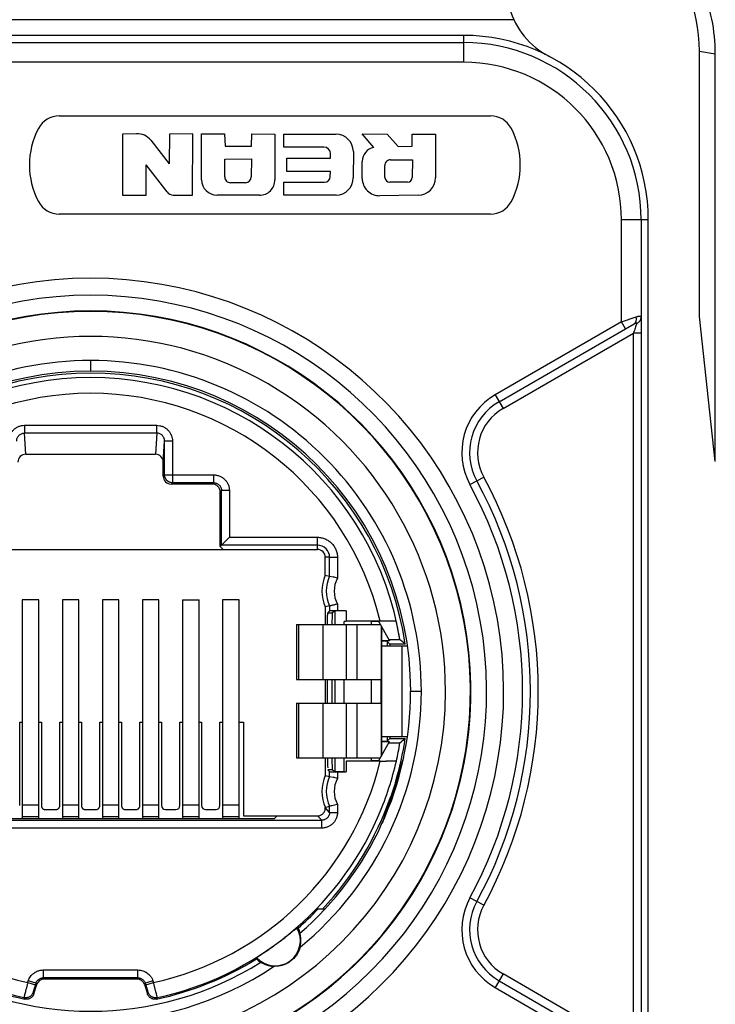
# Model space of a CAD drawing. Header units: millimetres. Extents: x 0 to 420, y -341 to 792.
# Tile 174 of 256: x 176.92 to 179.93, y 156.49 to 160.75. Entities that reach past the tile are written whole.
import ezdxf

# ---------------------------------------------------------------- set-up
doc = ezdxf.new("R2010")
doc.units = ezdxf.units.MM
doc.header["$LTSCALE"] = 23.1
doc.layers.get('0').update_dxf_attribs({"linetype": 'CONTINUOUS'})

msp = doc.modelspace()

# ---------------------------------------------------------------- linework, layer by layer
at = {"color": 7, "linetype": 'Continuous'}
for p, q in [((178.0711, 160.7478), (176.3802, 160.7478)), ((179.0578, 160.7471), (178.0711, 160.7478)), ((178.8406, 160.6798), (175.6106, 160.6798)), ((175.6106, 160.6486), (178.8406, 160.6486)), ((178.8406, 160.5636), (178.8406, 160.6798)), ((179.8608, 160.6118), (179.9295, 160.6007)), ((179.8608, 159.4633), (179.8608, 160.6118)), ((178.8406, 160.5636), (175.6106, 160.5636)), ((179.9296, 158.8359), (179.9295, 160.6007)), ((177.0899, 160.3313), (178.9564, 160.3313)), ((177.4238, 160.2543), (177.3633, 160.2518)), ((177.3633, 160.2518), (177.3641, 159.9888)), ((177.4858, 160.2257), (177.5654, 160.1239)), ((177.5666, 160.2527), (177.5654, 160.1239)), ((177.6679, 160.2541), (177.5666, 160.2527)), ((177.6666, 159.9889), (177.6679, 160.2541)), ((177.7052, 160.2537), (177.8051, 160.2535)), ((177.706, 160.0548), (177.7052, 160.2537)), ((177.8051, 160.2535), (177.8083, 160.2006)), ((177.9226, 160.2007), (177.924, 160.253)), ((177.924, 160.253), (178.023, 160.2528)), ((178.023, 160.2528), (178.0233, 160.0545)), ((178.0617, 160.2519), (178.2877, 160.2519)), ((178.0617, 160.1962), (178.0617, 160.2519)), ((178.4013, 160.253), (178.509, 160.2523)), ((178.4511, 160.195), (178.4013, 160.253)), ((178.509, 160.2523), (178.5565, 160.1986)), ((178.6169, 160.2517), (178.718, 160.2518)), ((178.6175, 160.1996), (178.6169, 160.2517)), ((178.718, 160.2518), (178.7178, 160.0633)), ((177.8083, 160.2006), (177.9226, 160.2007)), ((178.2351, 160.1962), (178.0617, 160.1962)), ((178.3628, 160.1768), (178.3627, 160.0634)), ((178.5565, 160.1986), (178.6175, 160.1996)), ((177.8058, 160.1443), (177.9217, 160.1452)), ((177.806, 160.0669), (177.8058, 160.1443)), ((177.9217, 160.1452), (177.9207, 160.067)), ((178.0756, 160.1478), (178.2641, 160.1478)), ((178.0756, 160.0904), (178.0756, 160.1478)), ((178.2641, 160.1478), (178.2642, 160.167)), ((178.5239, 160.1416), (178.6186, 160.1408)), ((178.6186, 160.1408), (178.618, 160.0651)), ((177.5562, 160.0021), (177.4654, 160.1195)), ((177.4654, 159.9886), (177.4654, 160.1195)), ((178.4013, 160.061), (178.4011, 160.1339)), ((178.4997, 160.0645), (178.4987, 160.1165)), ((178.2639, 160.0904), (178.0756, 160.0904)), ((178.263, 160.0685), (178.2639, 160.0904)), ((177.8958, 160.0423), (177.8312, 160.0419)), ((178.0617, 160.0445), (178.2384, 160.0445)), ((178.0617, 159.9884), (178.0617, 160.0445)), ((178.5972, 160.0444), (178.5206, 160.0441)), ((177.3641, 159.9888), (177.4654, 159.9886)), ((177.5829, 159.9889), (177.6666, 159.9889)), ((177.9563, 159.9878), (177.7726, 159.9883)), ((178.2883, 159.9884), (178.0617, 159.9884)), ((178.6438, 159.9882), (178.4774, 159.9859)), ((178.9564, 159.9063), (177.0899, 159.9063)), ((179.6396, 159.8808), (179.5234, 159.8808)), ((179.5234, 159.4393), (179.5234, 159.8808)), ((179.6084, 159.8808), (179.6084, 159.459)), ((179.6396, 155.8008), (179.6396, 159.8808)), ((179.5234, 159.4393), (179.5868, 159.4612)), ((179.9296, 158.8359), (179.8608, 159.4633)), ((179.5234, 159.4393), (178.9768, 159.1236)), ((178.9938, 159.0942), (179.5784, 159.4318)), ((179.5404, 159.4098), (179.5234, 159.4393)), ((179.0108, 159.0647), (179.5753, 159.3907)), ((179.6093, 159.3907), (179.5753, 159.3907)), ((179.5753, 156.2909), (179.5753, 159.3907)), ((179.6093, 159.3907), (179.6093, 156.2909)), ((177.2256, 159.2726), (177.2256, 159.226)), ((178.9768, 159.1236), (179.0108, 159.0647)), ((176.9394, 158.9919), (177.5118, 158.9919)), ((176.9394, 158.9919), (176.9394, 158.9582)), ((177.5118, 158.9582), (177.5118, 158.9919)), ((177.5118, 158.9582), (176.9394, 158.9582)), ((176.9451, 158.8668), (176.9394, 158.9582)), ((177.5118, 158.9582), (177.5062, 158.8668)), ((177.5401, 158.8325), (177.5458, 158.9233)), ((177.5798, 158.9233), (177.5458, 158.9233)), ((177.5458, 158.7772), (177.5458, 158.9233)), ((177.5798, 158.9233), (177.5798, 158.7432)), ((176.9451, 158.8668), (177.5062, 158.8668)), ((177.5401, 158.7716), (177.5401, 158.8325)), ((177.5458, 158.7772), (177.5401, 158.7716)), ((177.5458, 158.7772), (177.7583, 158.7772)), ((177.7583, 158.7432), (177.7583, 158.7772)), ((177.5741, 158.7376), (177.5798, 158.7432)), ((177.7526, 158.7376), (177.5741, 158.7376)), ((177.7583, 158.7432), (177.5798, 158.7432)), ((177.7583, 158.7432), (177.7526, 158.7376)), ((178.8675, 158.7351), (178.9272, 158.7677)), ((177.7866, 158.7036), (177.7923, 158.7092)), ((177.7866, 158.4676), (177.7866, 158.7036)), ((177.8263, 158.7092), (177.7923, 158.7092)), ((177.7923, 158.4732), (177.7923, 158.7092)), ((177.8263, 158.7092), (177.8263, 158.5072)), ((177.7923, 158.4732), (177.7866, 158.4676)), ((177.7923, 158.4732), (177.8263, 158.5072)), ((178.2074, 158.4732), (177.7923, 158.4732)), ((177.8263, 158.5072), (178.2074, 158.5072)), ((178.2074, 158.4732), (178.2074, 158.5072)), ((178.2074, 158.4545), (178.2074, 158.4732)), ((176.2439, 158.4545), (178.2074, 158.4545)), ((177.7866, 158.4676), (177.7997, 158.4545)), ((178.2601, 158.4205), (178.2414, 158.4205)), ((178.2414, 158.3429), (178.2414, 158.4205)), ((178.2601, 158.4205), (178.2941, 158.4205)), ((178.2601, 158.3388), (178.2601, 158.4205)), ((178.2941, 158.4205), (178.2941, 158.3307)), ((178.2414, 158.3429), (178.2593, 158.339)), ((178.2601, 158.3388), (178.2751, 158.3354)), ((177.0012, 158.2367), (176.9298, 158.2367)), ((176.9298, 158.2367), (176.9298, 157.2887)), ((177.0012, 157.2887), (177.0012, 158.2367)), ((177.1746, 158.2367), (177.1032, 158.2367)), ((177.1032, 158.2367), (177.1032, 157.2887)), ((177.1746, 157.2887), (177.1746, 158.2367)), ((177.348, 158.2367), (177.2766, 158.2367)), ((177.2766, 158.2367), (177.2766, 157.2887)), ((177.348, 157.2887), (177.348, 158.2367)), ((177.5214, 158.2367), (177.45, 158.2367)), ((177.45, 158.2367), (177.45, 157.2887)), ((177.5214, 157.2887), (177.5214, 158.2367)), ((177.6234, 158.2367), (177.6948, 158.2367)), ((177.6234, 158.2367), (177.6234, 157.2887)), ((177.6948, 157.2887), (177.6948, 158.2367)), ((177.8682, 158.2367), (177.7968, 158.2367)), ((177.7968, 158.2367), (177.7968, 157.2887)), ((177.8682, 157.2887), (177.8682, 158.2367)), ((178.2941, 158.2179), (178.2941, 158.1893)), ((178.2601, 158.2098), (178.2414, 158.2057)), ((178.2414, 158.2057), (178.2414, 158.1298)), ((178.2601, 158.189), (178.2519, 158.1808)), ((178.2519, 158.1808), (178.2712, 158.1808)), ((178.2601, 158.2098), (178.2601, 158.189)), ((178.2831, 158.1868), (178.2712, 158.1808)), ((178.2831, 158.1868), (178.2831, 158.1298)), ((178.3323, 158.1893), (178.2941, 158.1893)), ((178.3323, 158.1893), (178.3323, 158.144)), ((178.3226, 158.1431), (178.3309, 158.1434)), ((178.3267, 158.1432), (178.3226, 158.1431)), ((178.3226, 158.1298), (178.3226, 158.1431)), ((178.479, 158.144), (178.3323, 158.144)), ((178.4403, 158.143), (178.4403, 158.1298)), ((178.4722, 158.142), (178.4408, 158.142)), ((178.4713, 158.1435), (178.52, 158.0591)), ((178.5485, 158.1435), (178.5478, 158.1435)), ((178.1165, 158.1298), (178.4792, 158.1298)), ((178.1165, 158.1298), (178.1165, 157.8918)), ((178.1253, 158.1298), (178.1253, 157.8918)), ((178.2325, 157.8918), (178.2325, 158.1298)), ((178.3315, 158.1298), (178.3315, 157.8918)), ((178.3799, 157.8918), (178.3799, 158.1298)), ((178.4828, 158.1236), (178.4828, 157.8918)), ((178.4861, 158.0992), (178.4861, 158.0954)), ((178.4861, 157.5858), (178.4861, 158.0954)), ((178.52, 158.0591), (178.4861, 158.0591)), ((178.5091, 158.0563), (178.4861, 158.0572)), ((178.5091, 158.0563), (178.5206, 158.0448)), ((178.5091, 158.0563), (178.5091, 158.0363)), ((178.517, 158.0643), (178.5641, 158.0643)), ((178.5641, 158.0643), (178.5647, 158.0642)), ((178.5874, 158.0448), (178.5799, 158.0513)), ((178.5956, 158.0363), (178.4861, 158.0363)), ((178.5874, 158.0448), (178.5206, 158.0448)), ((178.5206, 158.0448), (178.5206, 158.0363)), ((178.5746, 157.6453), (178.5746, 158.0363)), ((178.1165, 157.8918), (178.4828, 157.8918)), ((178.2414, 157.8918), (178.2414, 157.7898)), ((178.2515, 157.7898), (178.2515, 157.8918)), ((178.2703, 157.8918), (178.2703, 157.7898)), ((178.2831, 157.8918), (178.2831, 157.7898)), ((178.3226, 157.7898), (178.3226, 157.8918)), ((178.4403, 157.8918), (178.4403, 157.7898)), ((178.6108, 157.8408), (178.6571, 157.8408)), ((178.4834, 157.7898), (178.4837, 157.8011)), ((178.1165, 157.7898), (178.4828, 157.7898)), ((178.1165, 157.7898), (178.1165, 157.5518)), ((178.1253, 157.7898), (178.1253, 157.5518)), ((178.2325, 157.5518), (178.2325, 157.7898)), ((178.3315, 157.7898), (178.3315, 157.5518)), ((178.3799, 157.5518), (178.3799, 157.7898)), ((178.4828, 157.7898), (178.4828, 157.558)), ((176.9185, 157.7065), (176.9298, 157.7065)), ((176.9185, 157.3455), (176.9185, 157.7065)), ((177.0012, 157.7065), (177.0125, 157.7065)), ((177.0125, 157.7065), (177.0125, 157.3455)), ((177.0919, 157.7065), (177.1032, 157.7065)), ((177.0919, 157.3455), (177.0919, 157.7065)), ((177.1746, 157.7065), (177.1859, 157.7065)), ((177.1859, 157.7065), (177.1859, 157.3455)), ((177.2653, 157.7065), (177.2766, 157.7065)), ((177.2653, 157.3455), (177.2653, 157.7065)), ((177.348, 157.7065), (177.3593, 157.7065)), ((177.3593, 157.7065), (177.3593, 157.3455)), ((177.4387, 157.7065), (177.45, 157.7065)), ((177.4387, 157.3455), (177.4387, 157.7065)), ((177.5214, 157.7065), (177.5327, 157.7065)), ((177.5327, 157.7065), (177.5327, 157.3455)), ((177.6121, 157.7065), (177.6234, 157.7065)), ((177.6121, 157.3455), (177.6121, 157.7065)), ((177.6948, 157.7065), (177.7061, 157.7065)), ((177.7061, 157.7065), (177.7061, 157.3455)), ((177.7855, 157.7065), (177.7968, 157.7065)), ((177.7855, 157.3455), (177.7855, 157.7065)), ((177.8682, 157.7065), (177.8875, 157.7065)), ((177.8875, 157.7065), (177.8875, 157.3011)), ((178.4713, 157.5381), (178.52, 157.6225)), ((178.4861, 157.6453), (178.5961, 157.6453)), ((178.4861, 157.6244), (178.5091, 157.6253)), ((178.4861, 157.6225), (178.52, 157.6225)), ((178.5091, 157.6453), (178.5091, 157.6253)), ((178.5091, 157.6253), (178.5206, 157.6368)), ((178.5206, 157.6453), (178.5206, 157.6368)), ((178.5206, 157.6368), (178.5874, 157.6368)), ((178.5843, 157.6341), (178.5874, 157.6368)), ((178.517, 157.6173), (178.5646, 157.6173)), ((178.1165, 157.5518), (178.4792, 157.5518)), ((178.2414, 157.5518), (178.2414, 157.4759)), ((178.2831, 157.5518), (178.2831, 157.4949)), ((178.3226, 157.4933), (178.3226, 157.5518)), ((178.479, 157.5376), (178.3323, 157.5376)), ((178.3323, 157.5376), (178.3323, 157.4924)), ((178.4403, 157.5518), (178.4403, 157.5386)), ((178.4722, 157.5396), (178.4408, 157.5396)), ((178.5797, 157.5532), (178.5446, 157.4455)), ((178.2712, 157.5008), (178.2519, 157.5008)), ((178.2519, 157.5008), (178.2601, 157.4926)), ((178.2601, 157.4718), (178.2601, 157.4926)), ((178.2712, 157.5008), (178.2831, 157.4949)), ((178.2831, 157.4949), (178.3226, 157.4933)), ((178.2941, 157.4924), (178.3323, 157.4924)), ((178.2941, 157.4924), (178.2941, 157.4637)), ((178.4962, 157.2869), (178.5735, 157.5248)), ((178.2414, 157.4759), (178.2593, 157.472)), ((178.2601, 157.4718), (178.2751, 157.4684)), ((178.5446, 157.4455), (178.5251, 157.3853)), ((178.5251, 157.3853), (178.4869, 157.2679)), ((176.9298, 157.349), (177.0012, 157.349)), ((177.0295, 157.3285), (177.0749, 157.3285)), ((177.1032, 157.349), (177.1746, 157.349)), ((177.2029, 157.3285), (177.2483, 157.3285)), ((177.2766, 157.349), (177.348, 157.349)), ((177.3763, 157.3285), (177.4217, 157.3285)), ((177.45, 157.349), (177.5214, 157.349)), ((177.5497, 157.3285), (177.5951, 157.3285)), ((177.6234, 157.349), (177.6948, 157.349)), ((177.7231, 157.3285), (177.7685, 157.3285)), ((177.7968, 157.349), (177.8682, 157.349)), ((178.2414, 157.3369), (178.2601, 157.3428)), ((178.2601, 157.3164), (178.2414, 157.3369)), ((178.2601, 157.3164), (178.2601, 157.3428)), ((178.2941, 157.3509), (178.2941, 157.3164)), ((176.2252, 157.2824), (178.2261, 157.2824)), ((178.0203, 157.2887), (176.4309, 157.2887)), ((177.0012, 157.2974), (176.9298, 157.2974)), ((177.1746, 157.2974), (177.1032, 157.2974)), ((177.348, 157.2974), (177.2766, 157.2974)), ((177.5214, 157.2974), (177.45, 157.2974)), ((177.6948, 157.2974), (177.6234, 157.2974)), ((177.8682, 157.2974), (177.7968, 157.2974)), ((177.8875, 157.3011), (178.2074, 157.3011)), ((178.0203, 157.2887), (178.0327, 157.3011)), ((178.2074, 157.3011), (178.2261, 157.2824)), ((178.2261, 157.2484), (178.2261, 157.2824)), ((178.2601, 157.3164), (178.2941, 157.3164)), ((178.2261, 157.2484), (176.2252, 157.2484)), ((178.9272, 156.914), (178.8675, 156.9465)), ((178.2389, 156.8973), (178.2092, 156.8973)), ((178.1063, 156.8067), (178.1175, 156.816)), ((178.1175, 156.816), (178.1185, 156.8167)), ((178.1318, 156.7918), (178.1316, 156.7928)), ((177.0208, 156.6342), (177.4304, 156.6342)), ((177.0208, 156.6342), (177.0208, 156.6002)), ((177.4304, 156.6002), (177.0208, 156.6002)), ((177.025, 156.5945), (177.0208, 156.6002)), ((177.4304, 156.6002), (177.4262, 156.5945)), ((177.4304, 156.6002), (177.4304, 156.6342)), ((179.0108, 156.6169), (178.9768, 156.558)), ((179.5753, 156.2909), (179.0108, 156.6169)), ((176.9539, 156.5802), (176.9559, 156.5867)), ((176.9539, 156.5802), (176.9863, 156.57)), ((176.9884, 156.5764), (176.9559, 156.5867)), ((176.98, 156.531), (176.9926, 156.5707)), ((176.9884, 156.5764), (176.9863, 156.57)), ((176.9884, 156.5764), (176.9926, 156.5707)), ((177.4262, 156.5945), (177.025, 156.5945)), ((177.4587, 156.5707), (177.4629, 156.5764)), ((177.4587, 156.5707), (177.4712, 156.531)), ((177.4953, 156.5867), (177.4629, 156.5764)), ((177.4649, 156.57), (177.4629, 156.5764)), ((177.4649, 156.57), (177.4973, 156.5802)), ((177.4953, 156.5867), (177.4973, 156.5802)), ((178.9768, 156.558), (179.5234, 156.2424)), ((178.9938, 156.5874), (179.5784, 156.2499)), ((176.9367, 156.5144), (176.9405, 156.508)), ((176.98, 156.531), (176.9764, 156.5373)), ((177.4749, 156.5373), (177.4712, 156.531)), ((177.5107, 156.508), (177.5145, 156.5144))]:
    msp.add_line(p, q, dxfattribs=at)
for centre, radius, start, end in [((179.1808, 160.6118), 0.68, 0, 90), ((179.3655, 160.8917), 0.34, 196.1816, 242.5605), ((178.8406, 159.8808), 0.799, 0, 90), ((178.8406, 159.8808), 0.7678, 0, 90), ((178.8406, 159.8808), 0.6828, 0, 90), ((177.0899, 160.2293), 0.102, 90, 152.336), ((178.9564, 160.2293), 0.102, 27.6927, 90), ((177.3006, 160.1188), 0.34, 152.336, 207.6726), ((178.7456, 160.1188), 0.34, 332.336, 27.6726), ((177.4269, 160.1796), 0.0748, 38.0424, 92.3613), ((178.2877, 160.1768), 0.0751, 359.9953, 89.7243), ((178.235, 160.167), 0.0292, 359.8679, 89.6671), ((178.4637, 160.1339), 0.0626, 101.6341, 180.0003), ((178.5237, 160.1166), 0.025, 89.4845, 180.1809), ((177.7728, 160.0551), 0.0668, 180.2282, 269.8189), ((177.831, 160.067), 0.025, 180.1006, 270.319), ((177.8957, 160.0673), 0.025, 270.319, 359.2664), ((177.9565, 160.0545), 0.0668, 269.8189, 0.0029), ((178.238, 160.0696), 0.025, 270.9509, 357.6128), ((178.2875, 160.0636), 0.0751, 270.549, 359.917), ((178.4764, 160.061), 0.0751, 180.0156, 270.7976), ((178.5205, 160.0649), 0.0209, 181.1095, 270.228), ((178.5971, 160.0652), 0.0209, 270.228, 359.5589), ((178.6427, 160.0633), 0.0751, 270.7976, 359.942), ((177.5831, 160.0229), 0.034, 217.7165, 269.6246), ((177.0899, 160.0083), 0.102, 207.6927, 270), ((178.9564, 160.0083), 0.102, 270, 332.336), ((177.2256, 157.8408), 1.7877, 295.0345, 244.9655), ((177.2256, 157.8408), 1.7141, 295.4834, 244.5166), ((177.2256, 157.8408), 1.6462, 296.5861, 243.4139), ((177.2256, 157.8408), 1.6439, 295.7888, 244.2095), ((179.5753, 159.4661), 0.0358, 293.1544, 302.8124), ((177.2257, 157.8408), 1.5361, 359.9988, 180.0012), ((177.7527, 160.0221), 1.9289, 340.8937, 341.0827), ((177.2255, 157.8408), 1.4317, 89.9967, 180.0012), ((177.2257, 157.8408), 1.4317, 359.9989, 90.0031), ((177.2256, 157.8408), 1.3855, 0.0002, 180), ((177.2256, 157.8408), 1.377, 8.5196, 171.4804), ((177.2256, 157.8408), 1.3576, 9.4734, 170.5266), ((177.2256, 157.8408), 1.2896, 13.5991, 166.4009), ((179.1213, 158.8734), 0.289, 120, 208.5713), ((179.1213, 158.8734), 0.255, 120, 208.5713), ((179.1213, 158.8734), 0.221, 119.9997, 208.5713), ((177.2252, 157.8408), 1.87, 331.4287, 28.5713), ((177.2252, 157.8408), 1.904, 331.4287, 28.5713), ((177.2252, 157.8408), 1.938, 331.4287, 28.5713), ((178.2074, 158.4205), 0.0527, 0.0002, 89.9991), ((178.2074, 158.4205), 0.034, 359.998, 89.9987), ((178.3969, 158.2743), 0.17, 156.2057, 203.7943), ((178.3969, 158.2743), 0.1513, 154.7556, 205.2446), ((178.027, 157.2852), 1.0791, 75.6737, 76.7094), ((178.3969, 158.2743), 0.1173, 151.259, 208.7393), ((178.4795, 150.4787), 7.6654, 89.81841, 90.00364), ((177.2256, 157.8408), 1.357, 9.48, 12.8885), ((175.5077, 158.0977), 2.9785, 0.0302, 0.3315), ((176.1634, 155.2299), 3.7148, 49.4204, 49.7288), ((177.2256, 157.8408), 1.5361, 180, 360), ((177.2256, 157.8408), 1.3852, 310.8435, 0.0002), ((177.2256, 157.8408), 1.4315, 309.2883, 360), ((177.2256, 157.8408), 1.377, 343.316, 351.4804), ((176.1666, 160.448), 3.7098, 310.2693, 310.6689), ((175.4739, 157.5846), 3.0122, 359.6023, 0.0232), ((177.2256, 157.8408), 1.3575, 347.1154, 350.5232), ((177.2256, 157.8408), 1.2896, 193.5991, 257.8367), ((177.2256, 157.8408), 1.2896, 282.1632, 346.4009), ((177.2273, 157.8398), 1.3556, 336.9714, 347.1389), ((178.4802, 164.8939), 7.3563, 269.99048, 270.19173), ((178.3969, 157.4073), 0.17, 156.2057, 204.3702), ((178.3969, 157.4073), 0.1513, 154.7554, 205.2444), ((178.0263, 156.416), 1.0814, 75.6636, 76.6971), ((178.3969, 157.4073), 0.1173, 151.2607, 208.7392), ((177.2256, 157.8408), 1.377, 316.7498, 340.6845), ((177.2256, 157.8408), 1.3576, 282.2857, 336.1623), ((177.3141, 157.8025), 1.2612, 336.1304, 336.991), ((177.2256, 157.8408), 1.3576, 205.8177, 257.7142), ((179.1213, 156.8083), 0.289, 151.4287, 240), ((177.2256, 157.8408), 1.363, 311.232, 316.1929), ((179.1213, 156.8083), 0.255, 151.4287, 240), ((179.1213, 156.8083), 0.221, 151.4287, 240.0001), ((178.0245, 156.7612), 0.1092, 222.4774, 30.5224), ((178.0466, 156.3743), 0.4482, 80.0551, 80.7577), ((178.0245, 156.7612), 0.1135, 16.3241, 28.7339), ((177.209, 157.8642), 1.3865, 306.477, 307.1068), ((177.1284, 157.9713), 1.5206, 307.0946, 307.4925), ((178.023, 156.7616), 0.1128, 345.2736, 351.9262), ((177.2256, 157.8408), 1.363, 238.232, 257.9251), ((177.2256, 157.8408), 1.363, 282.0748, 301.768), ((178.3879, 156.627), 0.4481, 172.2461, 172.9489), ((178.0245, 156.7612), 0.1135, 224.2661, 236.3294), ((177.2256, 157.8408), 1.4315, 236.2883, 303.7117), ((177.2256, 157.8408), 1.3852, 237.8425, 302.1575)]:
    msp.add_arc(centre, radius, start, end, dxfattribs=at)
for centre, major_axis, ratio, start_param, end_param in [((176.9451, 158.8324), (-0.0021, 0.0343), 0.990231, -0.061411, 1.508171), ((177.5061, 158.8324), (0.0021, 0.0343), 0.990231, -1.508171, 0.061411), ((177.5741, 158.7716), (0.024, 0.024), 0.999924, -3.926991, -2.356194), ((177.7526, 158.7036), (-0.024, -0.024), 0.999924, 8.63938, 10.210138), ((178.2519, 157.5518), (0, 0.051), 0.008727, 1.570796, 2.547087), ((178.2712, 157.5518), (0, 0.051), 0.017455, 1.570796, 3.132875), ((177.5497, 157.3455), (0.012, 0.012), 0.999924, 8.639457, 10.210163), ((177.5951, 157.3455), (-0.012, 0.012), 0.999924, 2.356233, 3.926953), ((177.7231, 157.3455), (-0.012, -0.012), 0.999924, 5.497825, 7.068545), ((177.7685, 157.3455), (-0.012, 0.012), 0.999924, 2.356233, 3.926953), ((177.025, 156.5605), (0.0201, -0.0274), 0.999941, 8.792124, 10.057432), ((177.4262, 156.5605), (0.0201, 0.0274), 0.999941, 5.650531, 6.915839)]:
    msp.add_ellipse(centre, major_axis=major_axis, ratio=ratio, start_param=start_param, end_param=end_param, dxfattribs=at)
for points, knots in [([(179.9295, 160.6007), (179.9295, 160.7002), (179.8899, 160.9008), (179.7206, 161.1547), (179.4671, 161.3255), (179.2656, 161.3657), (179.1657, 161.3657)], [0, 0, 0, 0, 0.25014, 0.498947, 0.748726, 1, 1, 1, 1]), ([(179.5868, 159.4612), (179.5883, 159.4618), (179.5906, 159.4625), (179.5936, 159.4634), (179.5957, 159.4639), (179.5976, 159.4643), (179.5993, 159.4645), (179.601, 159.4647), (179.6024, 159.4647), (179.6038, 159.4645), (179.6049, 159.4642), (179.6059, 159.4638), (179.6068, 159.4631), (179.6074, 159.4623), (179.6079, 159.4613), (179.6083, 159.4602), (179.6084, 159.4594), (179.6084, 159.459)], [0, 0, 0, 0, 0.195811, 0.285394, 0.369028, 0.446452, 0.517455, 0.581984, 0.640211, 0.692529, 0.739662, 0.782799, 0.823659, 0.864177, 0.906159, 0.951077, 1, 1, 1, 1]), ([(179.5879, 159.4487), (179.588, 159.4497), (179.5881, 159.4518), (179.5879, 159.455), (179.5875, 159.4581), (179.587, 159.4602), (179.5868, 159.4612)], [0, 0, 0, 0, 0.245508, 0.495794, 0.748228, 1, 1, 1, 1]), ([(179.5946, 159.436), (179.5956, 159.4367), (179.5975, 159.438), (179.6002, 159.4404), (179.6026, 159.443), (179.6046, 159.446), (179.6062, 159.4491), (179.6074, 159.4523), (179.6082, 159.4557), (179.6084, 159.4579), (179.6084, 159.459)], [0, 0, 0, 0, 0.126422, 0.253615, 0.380756, 0.507457, 0.633319, 0.757739, 0.880113, 1, 1, 1, 1]), ([(179.6084, 159.459), (179.6085, 159.4571), (179.6086, 159.4527), (179.6088, 159.4458), (179.609, 159.4379), (179.6091, 159.4261), (179.6093, 159.4103), (179.6093, 159.3973), (179.6093, 159.3907)], [0, 0, 0, 0, 0.087114, 0.189728, 0.305651, 0.432523, 0.709032, 1, 1, 1, 1]), ([(179.5893, 159.4332), (179.589, 159.4321), (179.5883, 159.4298), (179.5867, 159.4246), (179.5843, 159.4171), (179.581, 159.4072), (179.5786, 159.4003), (179.5774, 159.3967)], [0, 0, 0, 0, 0.087, 0.188789, 0.428881, 0.704537, 1, 1, 1, 1]), ([(179.5784, 159.4318), (179.5797, 159.4325), (179.5822, 159.4345), (179.5846, 159.4377), (179.5861, 159.4407), (179.5873, 159.4441), (179.5878, 159.4468), (179.5879, 159.4487)], [0, 0, 0, 0, 0.22251, 0.462096, 0.589051, 0.720986, 1, 1, 1, 1]), ([(179.5784, 159.4318), (179.5793, 159.4323), (179.581, 159.4332), (179.5831, 159.4343), (179.5847, 159.435), (179.5857, 159.4354), (179.5866, 159.4357), (179.5873, 159.4359), (179.588, 159.436), (179.5886, 159.436), (179.5889, 159.4358), (179.5892, 159.4357), (179.5894, 159.4354), (179.5895, 159.4351), (179.5896, 159.4345), (179.5895, 159.4339), (179.5894, 159.4335), (179.5893, 159.4332)], [0, 0, 0, 0, 0.21799, 0.409494, 0.493461, 0.568656, 0.634505, 0.690609, 0.737036, 0.774929, 0.806516, 0.821097, 0.835567, 0.866287, 0.902577, 0.946734, 1, 1, 1, 1]), ([(176.8715, 158.9233), (176.8716, 158.9277), (176.8723, 158.9344), (176.8743, 158.9431), (176.8765, 158.9495), (176.8793, 158.9555), (176.8828, 158.9613), (176.8868, 158.9667), (176.8913, 158.9716), (176.8962, 158.9762), (176.9015, 158.9803), (176.9072, 158.9838), (176.9133, 158.9867), (176.9196, 158.9889), (176.9283, 158.9911), (176.9349, 158.9918), (176.9394, 158.9919)], [0, 0, 0, 0, 0.124846, 0.187414, 0.24986, 0.31224, 0.374691, 0.437267, 0.499943, 0.562633, 0.62523, 0.68769, 0.75007, 0.812521, 0.87511, 1, 1, 1, 1]), ([(177.5118, 158.9919), (177.5163, 158.9917), (177.523, 158.991), (177.5317, 158.9889), (177.538, 158.9867), (177.544, 158.9838), (177.5497, 158.9803), (177.5551, 158.9762), (177.56, 158.9717), (177.5645, 158.9667), (177.5685, 158.9613), (177.5713, 158.9565), (177.5733, 158.9525), (177.5751, 158.9484), (177.5769, 158.9431), (177.5789, 158.9344), (177.5796, 158.9277), (177.5798, 158.9233)], [0, 0, 0, 0, 0.124874, 0.187447, 0.24989, 0.312277, 0.374745, 0.43734, 0.500022, 0.562697, 0.625279, 0.687734, 0.718936, 0.75013, 0.812556, 0.875117, 1, 1, 1, 1]), ([(176.9055, 158.9233), (176.9055, 158.9255), (176.9059, 158.93), (176.9077, 158.9365), (176.9108, 158.9426), (176.915, 158.9479), (176.9202, 158.9524), (176.9261, 158.9557), (176.9326, 158.9577), (176.9371, 158.9582), (176.9394, 158.9582)], [0, 0, 0, 0, 0.124025, 0.248813, 0.373661, 0.498541, 0.623635, 0.748997, 0.874705, 1, 1, 1, 1]), ([(177.5458, 158.9233), (177.5458, 158.9255), (177.5454, 158.9289), (177.5444, 158.9333), (177.543, 158.9375), (177.5404, 158.9426), (177.5369, 158.947), (177.5337, 158.9501), (177.5301, 158.9529), (177.5251, 158.9557), (177.5186, 158.9577), (177.5141, 158.9582), (177.5118, 158.9582)], [0, 0, 0, 0, 0.123959, 0.186358, 0.248833, 0.373655, 0.498525, 0.561106, 0.623751, 0.749076, 0.874745, 1, 1, 1, 1]), ([(177.5557, 158.7532), (177.5541, 158.7547), (177.552, 158.7573), (177.5497, 158.7611), (177.5483, 158.7642), (177.5472, 158.7673), (177.5461, 158.7716), (177.5458, 158.775), (177.5458, 158.7772)], [0, 0, 0, 0, 0.249782, 0.374942, 0.500005, 0.625068, 0.750226, 1, 1, 1, 1]), ([(177.7583, 158.7772), (177.7605, 158.7772), (177.7649, 158.777), (177.7715, 158.776), (177.778, 158.7744), (177.7843, 158.7721), (177.7904, 158.7693), (177.7961, 158.7658), (177.8015, 158.7618), (177.8048, 158.7588), (177.8063, 158.7573)], [0, 0, 0, 0, 0.12486, 0.249928, 0.37499, 0.499997, 0.625006, 0.750072, 0.875142, 1, 1, 1, 1]), ([(177.5798, 158.7432), (177.5775, 158.7432), (177.5742, 158.7435), (177.5699, 158.7446), (177.5667, 158.7457), (177.5637, 158.7472), (177.5599, 158.7495), (177.5573, 158.7516), (177.5557, 158.7532)], [0, 0, 0, 0, 0.249774, 0.374932, 0.499995, 0.625058, 0.750218, 1, 1, 1, 1]), ([(177.7583, 158.7432), (177.7594, 158.7432), (177.7617, 158.7431), (177.765, 158.7426), (177.7683, 158.7417), (177.7724, 158.7402), (177.7773, 158.7375), (177.7823, 158.7333), (177.7866, 158.7282), (177.7892, 158.7234), (177.7908, 158.7192), (177.7916, 158.716), (177.7921, 158.7126), (177.7923, 158.7103), (177.7923, 158.7092)], [0, 0, 0, 0, 0.064574, 0.128143, 0.190982, 0.253311, 0.376918, 0.5, 0.623081, 0.746689, 0.809017, 0.871857, 0.935426, 1, 1, 1, 1]), ([(177.8063, 158.7573), (177.8079, 158.7557), (177.8109, 158.7524), (177.8149, 158.747), (177.8183, 158.7413), (177.8212, 158.7353), (177.8234, 158.729), (177.825, 158.7225), (177.826, 158.7159), (177.8262, 158.7114), (177.8263, 158.7092)], [0, 0, 0, 0, 0.124858, 0.249928, 0.374994, 0.500003, 0.62501, 0.750071, 0.875139, 1, 1, 1, 1]), ([(178.2074, 158.5072), (178.213, 158.5071), (178.2215, 158.5062), (178.2325, 158.5035), (178.2405, 158.5006), (178.2482, 158.497), (178.2554, 158.4925), (178.2622, 158.4874), (178.2685, 158.4817), (178.2743, 158.4754), (178.2794, 158.4686), (178.2838, 158.4613), (178.2875, 158.4537), (178.2903, 158.4456), (178.293, 158.4346), (178.2939, 158.4262), (178.2941, 158.4205)], [0, 0, 0, 0, 0.124826, 0.18741, 0.24989, 0.312306, 0.374777, 0.437351, 0.500003, 0.562654, 0.625228, 0.687699, 0.750113, 0.812591, 0.875174, 1, 1, 1, 1]), ([(178.2941, 158.2179), (178.2919, 158.2174), (178.2877, 158.2163), (178.2815, 158.2148), (178.2757, 158.2134), (178.2706, 158.2122), (178.2664, 158.2112), (178.2635, 158.2106), (178.2617, 158.2102), (178.2609, 158.21), (178.2604, 158.2098), (178.2601, 158.2098), (178.2601, 158.2098)], [0, 0, 0, 0, 0.191126, 0.376312, 0.547876, 0.699411, 0.82503, 0.919623, 0.953807, 0.978749, 0.994222, 1, 1, 1, 1]), ([(178.2515, 158.1298), (178.2515, 158.1331), (178.2515, 158.138), (178.2515, 158.1445), (178.2515, 158.1492), (178.2515, 158.1537), (178.2515, 158.1579), (178.2516, 158.1619), (178.2516, 158.1656), (178.2516, 158.1689), (178.2516, 158.1715), (178.2517, 158.1734), (178.2517, 158.1746), (178.2517, 158.1757), (178.2517, 158.1768), (178.2517, 158.1777), (178.2518, 158.1785), (178.2518, 158.1791), (178.2518, 158.1796), (178.2518, 158.18), (178.2518, 158.1802), (178.2518, 158.1804), (178.2519, 158.1805), (178.2519, 158.1806), (178.2519, 158.1807), (178.2519, 158.1808), (178.2519, 158.1808), (178.2519, 158.1808), (178.2519, 158.1808)], [0, 0, 0, 0, 0.19363, 0.288518, 0.380676, 0.469075, 0.552922, 0.631481, 0.704016, 0.769824, 0.828336, 0.854689, 0.879017, 0.901253, 0.92133, 0.939188, 0.954798, 0.968135, 0.979178, 0.983832, 0.987903, 0.99139, 0.99429, 0.9966, 0.998318, 0.999447, 0.999792, 1, 1, 1, 1]), ([(178.2941, 158.1893), (178.2919, 158.1893), (178.2886, 158.1893), (178.2843, 158.1893), (178.2812, 158.1892), (178.2782, 158.1892), (178.2753, 158.1892), (178.2726, 158.1892), (178.2702, 158.1892), (178.268, 158.1892), (178.2663, 158.1891), (178.265, 158.1891), (178.2642, 158.1891), (178.2634, 158.1891), (178.2628, 158.1891), (178.2621, 158.1891), (178.2616, 158.1891), (178.2612, 158.189), (178.2608, 158.189), (178.2606, 158.189), (178.2605, 158.189), (178.2604, 158.189), (178.2603, 158.189), (178.2602, 158.189), (178.2601, 158.189), (178.2601, 158.189), (178.2601, 158.189), (178.2601, 158.189), (178.2601, 158.189)], [0, 0, 0, 0, 0.193721, 0.288652, 0.380849, 0.469281, 0.553155, 0.631733, 0.704279, 0.77009, 0.828595, 0.85494, 0.879258, 0.901481, 0.921543, 0.939383, 0.954972, 0.968286, 0.979303, 0.983943, 0.988, 0.991472, 0.994356, 0.996649, 0.998351, 0.999463, 0.9998, 1, 1, 1, 1]), ([(178.2712, 158.1808), (178.2712, 158.1808), (178.2712, 158.1808), (178.2712, 158.1807), (178.2711, 158.1807), (178.2711, 158.1806), (178.2711, 158.1804), (178.2711, 158.1802), (178.271, 158.1798), (178.271, 158.1795), (178.271, 158.179), (178.2709, 158.1785), (178.2709, 158.1779), (178.2709, 158.177), (178.2708, 158.1757), (178.2708, 158.174), (178.2707, 158.1727), (178.2707, 158.1721)], [0, 0, 0, 0, 0.002639, 0.006909, 0.013004, 0.020978, 0.042634, 0.07192, 0.108815, 0.153279, 0.205264, 0.264719, 0.33159, 0.405823, 0.576111, 0.774604, 1, 1, 1, 1]), ([(178.2707, 158.1721), (178.2706, 158.1693), (178.2705, 158.1632), (178.2704, 158.1533), (178.2703, 158.1419), (178.2703, 158.1339), (178.2703, 158.1298)], [0, 0, 0, 0, 0.192907, 0.433714, 0.708635, 1, 1, 1, 1]), ([(178.5478, 158.1435), (178.5475, 158.1435), (178.5467, 158.1436), (178.5449, 158.1436), (178.5419, 158.1437), (178.5375, 158.1438), (178.5323, 158.1438), (178.5261, 158.1439), (178.5165, 158.1439), (178.509, 158.144), (178.5038, 158.144)], [0, 0, 0, 0, 0.022244, 0.050882, 0.126715, 0.226185, 0.347318, 0.487755, 0.645097, 1, 1, 1, 1]), ([(178.4837, 157.8011), (178.4837, 157.805), (178.4838, 157.8111), (178.4838, 157.8197), (178.4838, 157.827), (178.4838, 157.8346), (178.4838, 157.8424), (178.4838, 157.8501), (178.4838, 157.8576), (178.4838, 157.8637), (178.4838, 157.8683), (178.4838, 157.8715), (178.4837, 157.8745), (178.4837, 157.8773), (178.4837, 157.88), (178.4837, 157.8823), (178.4836, 157.8845), (178.4836, 157.8861), (178.4836, 157.8873), (178.4836, 157.888), (178.4836, 157.8887), (178.4835, 157.8894), (178.4835, 157.8899), (178.4835, 157.8904), (178.4835, 157.8908), (178.4835, 157.8911), (178.4835, 157.8913), (178.4835, 157.8915), (178.4834, 157.8916), (178.4834, 157.8916), (178.4834, 157.8917), (178.4834, 157.8918), (178.4834, 157.8918), (178.4834, 157.8918), (178.4834, 157.8918)], [0, 0, 0, 0, 0.127457, 0.203026, 0.284108, 0.36884, 0.455224, 0.541185, 0.624664, 0.703734, 0.741035, 0.776536, 0.810011, 0.841276, 0.870166, 0.896517, 0.920166, 0.940949, 0.950215, 0.958716, 0.966443, 0.973388, 0.979546, 0.984907, 0.989465, 0.993213, 0.99478, 0.996143, 0.997299, 0.998249, 0.998992, 0.999528, 0.999859, 1, 1, 1, 1]), ([(178.5488, 157.5381), (178.5485, 157.5381), (178.5479, 157.5381), (178.5469, 157.538), (178.5455, 157.538), (178.543, 157.5379), (178.5393, 157.5379), (178.5339, 157.5378), (178.5277, 157.5378), (178.5206, 157.5377), (178.513, 157.5377), (178.5076, 157.5376), (178.5049, 157.5376)], [0, 0, 0, 0, 0.016942, 0.041132, 0.072467, 0.110845, 0.208288, 0.331182, 0.475186, 0.636006, 0.811339, 1, 1, 1, 1]), ([(178.2601, 157.4926), (178.2601, 157.4926), (178.2601, 157.4926), (178.2601, 157.4926), (178.2601, 157.4926), (178.2602, 157.4926), (178.2603, 157.4926), (178.2604, 157.4926), (178.2605, 157.4926), (178.2606, 157.4926), (178.2608, 157.4926), (178.2612, 157.4926), (178.2616, 157.4926), (178.2621, 157.4925), (178.2628, 157.4925), (178.2634, 157.4925), (178.2642, 157.4925), (178.265, 157.4925), (178.2663, 157.4925), (178.268, 157.4925), (178.2702, 157.4924), (178.2726, 157.4924), (178.2753, 157.4924), (178.2782, 157.4924), (178.2812, 157.4924), (178.2843, 157.4924), (178.2886, 157.4924), (178.2919, 157.4924), (178.2941, 157.4924)], [0, 0, 0, 0, 0.0002, 0.000538, 0.001649, 0.003352, 0.005646, 0.00853, 0.012002, 0.01606, 0.0207, 0.031718, 0.045033, 0.060623, 0.078465, 0.098527, 0.120751, 0.145069, 0.171415, 0.22992, 0.295731, 0.368277, 0.446854, 0.530727, 0.619159, 0.711354, 0.806284, 1, 1, 1, 1]), ([(177.0125, 157.3455), (177.0125, 157.3444), (177.0127, 157.3422), (177.0135, 157.3395), (177.0145, 157.3375), (177.0156, 157.3356), (177.0167, 157.3343), (177.0175, 157.3335)], [0, 0, 0, 0, 0.248676, 0.499275, 0.624792, 0.7501, 1, 1, 1, 1]), ([(177.0175, 157.3335), (177.0183, 157.3327), (177.0196, 157.3316), (177.0215, 157.3305), (177.0235, 157.3295), (177.0262, 157.3287), (177.0284, 157.3285), (177.0295, 157.3285)], [0, 0, 0, 0, 0.249899, 0.375207, 0.500724, 0.751323, 1, 1, 1, 1]), ([(177.0749, 157.3285), (177.076, 157.3285), (177.0783, 157.3287), (177.0809, 157.3295), (177.0829, 157.3305), (177.0849, 157.3316), (177.087, 157.3334), (177.0888, 157.3356), (177.0899, 157.3375), (177.0909, 157.3395), (177.0917, 157.3422), (177.0919, 157.3444), (177.0919, 157.3455)], [0, 0, 0, 0, 0.124338, 0.249638, 0.312396, 0.375051, 0.5, 0.62495, 0.687604, 0.750362, 0.875662, 1, 1, 1, 1]), ([(177.1859, 157.3455), (177.1859, 157.3444), (177.1861, 157.3422), (177.1869, 157.3395), (177.1879, 157.3375), (177.189, 157.3356), (177.1901, 157.3343), (177.1909, 157.3335)], [0, 0, 0, 0, 0.248676, 0.499275, 0.624792, 0.7501, 1, 1, 1, 1]), ([(177.1909, 157.3335), (177.1917, 157.3327), (177.193, 157.3316), (177.1949, 157.3305), (177.1969, 157.3295), (177.1996, 157.3287), (177.2018, 157.3285), (177.2029, 157.3285)], [0, 0, 0, 0, 0.249899, 0.375207, 0.500724, 0.751323, 1, 1, 1, 1]), ([(177.2483, 157.3285), (177.2494, 157.3285), (177.2517, 157.3287), (177.2543, 157.3295), (177.2563, 157.3305), (177.2583, 157.3316), (177.2604, 157.3334), (177.2622, 157.3356), (177.2633, 157.3375), (177.2643, 157.3395), (177.2651, 157.3422), (177.2653, 157.3444), (177.2653, 157.3455)], [0, 0, 0, 0, 0.124338, 0.249638, 0.312396, 0.375051, 0.500001, 0.62495, 0.687604, 0.750362, 0.875662, 1, 1, 1, 1]), ([(177.3593, 157.3455), (177.3593, 157.3444), (177.3595, 157.3422), (177.3603, 157.3395), (177.3613, 157.3375), (177.3624, 157.3356), (177.3635, 157.3343), (177.3643, 157.3335)], [0, 0, 0, 0, 0.248676, 0.499275, 0.624792, 0.7501, 1, 1, 1, 1]), ([(177.3643, 157.3335), (177.3651, 157.3327), (177.3664, 157.3316), (177.3683, 157.3305), (177.3703, 157.3295), (177.373, 157.3287), (177.3752, 157.3285), (177.3763, 157.3285)], [0, 0, 0, 0, 0.249899, 0.375207, 0.500724, 0.751323, 1, 1, 1, 1]), ([(177.4217, 157.3285), (177.4228, 157.3285), (177.4251, 157.3287), (177.4277, 157.3295), (177.4297, 157.3305), (177.4317, 157.3316), (177.4338, 157.3334), (177.4356, 157.3356), (177.4367, 157.3375), (177.4377, 157.3395), (177.4385, 157.3422), (177.4387, 157.3444), (177.4387, 157.3455)], [0, 0, 0, 0, 0.124338, 0.249638, 0.312396, 0.375051, 0.500001, 0.62495, 0.687604, 0.750362, 0.875662, 1, 1, 1, 1]), ([(178.2074, 157.3011), (178.2119, 157.3011), (178.2212, 157.303), (178.2328, 157.311), (178.2401, 157.323), (178.2417, 157.3323), (178.2415, 157.3369)], [0, 0, 0, 0, 0.250004, 0.500009, 0.750004, 1, 1, 1, 1]), ([(178.2941, 157.3509), (178.2898, 157.3498), (178.2819, 157.3479), (178.2715, 157.3454), (178.2644, 157.3438), (178.261, 157.343), (178.2601, 157.3428)], [0, 0, 0, 0, 0.376309, 0.699406, 0.919623, 1, 1, 1, 1]), ([(178.2601, 157.3164), (178.2601, 157.3152), (178.2599, 157.3129), (178.2594, 157.3096), (178.2586, 157.3063), (178.257, 157.3022), (178.2544, 157.2974), (178.2502, 157.2923), (178.2451, 157.2881), (178.2402, 157.2854), (178.2361, 157.2839), (178.2328, 157.283), (178.2295, 157.2825), (178.2272, 157.2824), (178.2261, 157.2824)], [0, 0, 0, 0, 0.064574, 0.128143, 0.190982, 0.253311, 0.376918, 0.5, 0.623081, 0.746689, 0.809017, 0.871857, 0.935426, 1, 1, 1, 1]), ([(178.2941, 157.3164), (178.294, 157.3141), (178.2938, 157.3097), (178.2928, 157.3031), (178.2912, 157.2966), (178.289, 157.2903), (178.2861, 157.2843), (178.2827, 157.2785), (178.2787, 157.2732), (178.2757, 157.2699), (178.2741, 157.2683)], [0, 0, 0, 0, 0.12486, 0.249928, 0.37499, 0.499997, 0.625006, 0.750072, 0.875142, 1, 1, 1, 1]), ([(178.2741, 157.2683), (178.2726, 157.2667), (178.2693, 157.2637), (178.2639, 157.2597), (178.2582, 157.2563), (178.2521, 157.2534), (178.2458, 157.2512), (178.2393, 157.2496), (178.2327, 157.2486), (178.2283, 157.2484), (178.2261, 157.2484)], [0, 0, 0, 0, 0.124858, 0.249928, 0.374994, 0.500003, 0.62501, 0.750071, 0.875139, 1, 1, 1, 1]), ([(178.0539, 156.7648), (178.0592, 156.7689), (178.0692, 156.7767), (178.0833, 156.7879), (178.0955, 156.7979), (178.103, 156.804), (178.1063, 156.8067)], [0, 0, 0, 0, 0.29641, 0.56945, 0.807335, 1, 1, 1, 1]), ([(178.1347, 156.7769), (178.1345, 156.7787), (178.134, 156.7819), (178.1332, 156.7861), (178.1325, 156.789), (178.1321, 156.7908), (178.1319, 156.7915), (178.1318, 156.7918)], [0, 0, 0, 0, 0.348971, 0.639375, 0.858921, 0.939242, 1, 1, 1, 1]), ([(178.1346, 156.7457), (178.1348, 156.7471), (178.1352, 156.7499), (178.1355, 156.7541), (178.1357, 156.7582), (178.1358, 156.7623), (178.1357, 156.7662), (178.1354, 156.771), (178.1351, 156.7746), (178.1347, 156.7769)], [0, 0, 0, 0, 0.135985, 0.270231, 0.402166, 0.531146, 0.656339, 0.776847, 1, 1, 1, 1]), ([(177.9439, 156.6875), (177.9439, 156.6875), (177.9439, 156.6875), (177.9439, 156.6875), (177.944, 156.6876), (177.944, 156.6876), (177.9441, 156.6877), (177.9442, 156.6878), (177.9444, 156.6879), (177.9447, 156.6881), (177.945, 156.6883), (177.9453, 156.6886), (177.9458, 156.6888), (177.9462, 156.6892), (177.947, 156.6897), (177.9481, 156.6904), (177.9495, 156.6914), (177.9512, 156.6924), (177.953, 156.6937), (177.9551, 156.695), (177.9573, 156.6965), (177.9598, 156.6981), (177.9624, 156.6998), (177.9662, 156.7024), (177.9714, 156.7058), (177.978, 156.7102), (177.985, 156.715), (177.9925, 156.7202), (178.0004, 156.7256), (178.0085, 156.7313), (178.0153, 156.7362), (178.0208, 156.7402), (178.025, 156.7432), (178.0291, 156.7462), (178.0319, 156.7483), (178.0333, 156.7493)], [0, 0, 0, 0, 0.000195, 0.00053, 0.001013, 0.001647, 0.002432, 0.003369, 0.0057, 0.008638, 0.012183, 0.016334, 0.021088, 0.026443, 0.032393, 0.046062, 0.062057, 0.08034, 0.100855, 0.123545, 0.14835, 0.175203, 0.204027, 0.234747, 0.301536, 0.374855, 0.453927, 0.537918, 0.62595, 0.717106, 0.810444, 0.857634, 0.905036, 0.952515, 1, 1, 1, 1]), ([(178.1321, 156.7329), (178.1305, 156.7269), (178.1273, 156.718), (178.1216, 156.7068), (178.115, 156.6961), (178.1051, 156.6839), (178.0909, 156.6714), (178.0749, 156.6615), (178.0573, 156.6544), (178.0389, 156.6504), (178.0263, 156.6498), (178.0201, 156.6501)], [0, 0, 0, 0, 0.124715, 0.187296, 0.24991, 0.375007, 0.500082, 0.62515, 0.750231, 0.875294, 1, 1, 1, 1]), ([(177.963, 156.668), (177.963, 156.668), (177.963, 156.668), (177.963, 156.668), (177.963, 156.668), (177.9631, 156.6679), (177.9632, 156.6679), (177.9633, 156.6678), (177.9634, 156.6677), (177.9636, 156.6676), (177.9638, 156.6675), (177.9641, 156.6674), (177.9644, 156.6672), (177.9648, 156.6669), (177.9655, 156.6665), (177.9664, 156.666), (177.9674, 156.6654), (177.9686, 156.6648), (177.9698, 156.6641), (177.9713, 156.6633), (177.9734, 156.6622), (177.9763, 156.6607), (177.9802, 156.659), (177.9844, 156.6573), (177.9889, 156.6557), (177.9937, 156.6542), (177.9987, 156.6529), (178.0039, 156.6518), (178.011, 156.6507), (178.0165, 156.6502), (178.0201, 156.6501)], [0, 0, 0, 0, 0.000156, 0.000452, 0.000898, 0.001499, 0.003172, 0.005475, 0.008413, 0.01199, 0.016207, 0.021069, 0.026577, 0.032734, 0.047008, 0.063912, 0.083457, 0.105542, 0.130012, 0.156713, 0.185494, 0.248701, 0.31849, 0.393794, 0.473603, 0.556947, 0.64292, 0.730807, 0.820014, 1, 1, 1, 1]), ([(176.9559, 156.5867), (176.957, 156.5901), (176.9596, 156.5968), (176.9652, 156.606), (176.9711, 156.6128), (176.9764, 156.6176), (176.9806, 156.621), (176.9851, 156.624), (176.9897, 156.6267), (176.9946, 156.629), (176.9996, 156.631), (177.0048, 156.6324), (177.0118, 156.6338), (177.0172, 156.6342), (177.0208, 156.6342)], [0, 0, 0, 0, 0.124866, 0.249888, 0.374679, 0.437224, 0.49985, 0.562482, 0.625038, 0.687498, 0.749926, 0.812438, 0.875044, 1, 1, 1, 1]), ([(177.0008, 156.5936), (177.0022, 156.5946), (177.0052, 156.5965), (177.0093, 156.5983), (177.0127, 156.5993), (177.0163, 156.6), (177.019, 156.6002), (177.0208, 156.6002)], [0, 0, 0, 0, 0.247688, 0.496099, 0.620974, 0.746458, 1, 1, 1, 1]), ([(177.4304, 156.6342), (177.434, 156.6342), (177.4412, 156.6337), (177.4517, 156.6312), (177.4599, 156.6276), (177.4661, 156.624), (177.4721, 156.62), (177.4776, 156.6153), (177.4825, 156.6101), (177.4858, 156.6059), (177.4888, 156.6014), (177.4922, 156.5951), (177.4942, 156.5901), (177.4953, 156.5867)], [0, 0, 0, 0, 0.124883, 0.249874, 0.3747, 0.437255, 0.499863, 0.624903, 0.687379, 0.749866, 0.812447, 0.875086, 1, 1, 1, 1]), ([(177.4304, 156.6002), (177.4323, 156.6002), (177.4359, 156.5999), (177.4411, 156.5986), (177.446, 156.5965), (177.4506, 156.5937), (177.4546, 156.5902), (177.4581, 156.5861), (177.4609, 156.5815), (177.4623, 156.5782), (177.4629, 156.5764)], [0, 0, 0, 0, 0.126796, 0.2519, 0.37613, 0.5, 0.62387, 0.7481, 0.873204, 1, 1, 1, 1]), ([(176.9539, 156.5802), (176.9528, 156.576), (176.9511, 156.5696), (176.9489, 156.5613), (176.9473, 156.5553), (176.9458, 156.5495), (176.9443, 156.544), (176.943, 156.5388), (176.9417, 156.5341), (176.9406, 156.5297), (176.9397, 156.5264), (176.9391, 156.524), (176.9387, 156.5224), (176.9383, 156.5209), (176.938, 156.5196), (176.9377, 156.5184), (176.9374, 156.5174), (176.9372, 156.5165), (176.9371, 156.5159), (176.937, 156.5154), (176.9369, 156.5152), (176.9369, 156.5149), (176.9368, 156.5147), (176.9368, 156.5146), (176.9368, 156.5145), (176.9368, 156.5144), (176.9367, 156.5144), (176.9367, 156.5144), (176.9367, 156.5143), (176.9367, 156.5143)], [0, 0, 0, 0, 0.193384, 0.288165, 0.380231, 0.468561, 0.55236, 0.630894, 0.703429, 0.769261, 0.827818, 0.854201, 0.878563, 0.900837, 0.920957, 0.93886, 0.954518, 0.967905, 0.978999, 0.983679, 0.987777, 0.99129, 0.994216, 0.996551, 0.998294, 0.998942, 0.999442, 0.999794, 1, 1, 1, 1]), ([(176.9863, 156.57), (176.9857, 156.5679), (176.9844, 156.5638), (176.9825, 156.5578), (176.981, 156.5531), (176.98, 156.5496), (176.9792, 156.5472), (176.9786, 156.545), (176.978, 156.5431), (176.9775, 156.5414), (176.9771, 156.54), (176.9768, 156.5391), (176.9766, 156.5385), (176.9765, 156.5381), (176.9765, 156.5378), (176.9764, 156.5376), (176.9764, 156.5375), (176.9764, 156.5374), (176.9764, 156.5373)], [0, 0, 0, 0, 0.193458, 0.379867, 0.550318, 0.628232, 0.700786, 0.767427, 0.827136, 0.87882, 0.92139, 0.954224, 0.967135, 0.977821, 0.986365, 0.992851, 0.997366, 1, 1, 1, 1]), ([(176.9884, 156.5764), (176.9889, 156.5782), (176.99, 156.5807), (176.9917, 156.5839), (176.9937, 156.5868), (176.9966, 156.5902), (176.9993, 156.5926), (177.0008, 156.5936)], [0, 0, 0, 0, 0.253543, 0.379025, 0.503898, 0.752306, 1, 1, 1, 1]), ([(177.4749, 156.5373), (177.4749, 156.5374), (177.4749, 156.5374), (177.4749, 156.5375), (177.4748, 156.5376), (177.4748, 156.5378), (177.4747, 156.5381), (177.4746, 156.5384), (177.4745, 156.5389), (177.4743, 156.5394), (177.4741, 156.5402), (177.4737, 156.5414), (177.4732, 156.5431), (177.4727, 156.545), (177.472, 156.5472), (177.4713, 156.5495), (177.4705, 156.5521), (177.4697, 156.5548), (177.4684, 156.5587), (177.4669, 156.5638), (177.4656, 156.5679), (177.4649, 156.57)], [0, 0, 0, 0, 0.000921, 0.002331, 0.006668, 0.013085, 0.021645, 0.032411, 0.045444, 0.060806, 0.078557, 0.121223, 0.172725, 0.232115, 0.298447, 0.37089, 0.448931, 0.532113, 0.619977, 0.80664, 1, 1, 1, 1]), ([(177.5145, 156.5143), (177.5145, 156.5143), (177.5145, 156.5144), (177.5145, 156.5144), (177.5145, 156.5144), (177.5145, 156.5145), (177.5145, 156.5146), (177.5144, 156.5147), (177.5144, 156.5149), (177.5143, 156.5152), (177.5143, 156.5154), (177.5142, 156.5159), (177.514, 156.5165), (177.5138, 156.5174), (177.5135, 156.5184), (177.5132, 156.5196), (177.5129, 156.5209), (177.5125, 156.5224), (177.5121, 156.524), (177.5115, 156.5264), (177.5106, 156.5297), (177.5095, 156.534), (177.5083, 156.5388), (177.5069, 156.5439), (177.5055, 156.5494), (177.504, 156.5552), (177.5024, 156.5613), (177.5002, 156.5696), (177.4985, 156.576), (177.4973, 156.5802)], [0, 0, 0, 0, 0.000186, 0.000517, 0.000997, 0.001625, 0.003329, 0.005627, 0.008517, 0.011996, 0.016061, 0.02071, 0.031745, 0.04508, 0.060691, 0.078553, 0.098638, 0.120883, 0.145223, 0.171589, 0.23013, 0.295968, 0.368529, 0.447109, 0.53097, 0.619375, 0.71153, 0.806407, 1, 1, 1, 1]), ([(176.9764, 156.5374), (176.9758, 156.5355), (176.9741, 156.5317), (176.9707, 156.5265), (176.9664, 156.5218), (176.9611, 156.518), (176.9552, 156.5153), (176.949, 156.5139), (176.9427, 156.5135), (176.9387, 156.5139), (176.9367, 156.5143)], [0, 0, 0, 0, 0.118276, 0.242995, 0.371013, 0.49991, 0.628822, 0.756876, 0.881651, 1, 1, 1, 1]), ([(176.98, 156.531), (176.9794, 156.529), (176.9782, 156.5261), (176.976, 156.5226), (176.9741, 156.52), (176.9721, 156.5177), (176.969, 156.5148), (176.9648, 156.5118), (176.96, 156.5096), (176.956, 156.5083), (176.9529, 156.5077), (176.9498, 156.5073), (176.9456, 156.5072), (176.9425, 156.5076), (176.9405, 156.508)], [0, 0, 0, 0, 0.124401, 0.187031, 0.249753, 0.312462, 0.375078, 0.499995, 0.624919, 0.687541, 0.750253, 0.812977, 0.875604, 1, 1, 1, 1]), ([(177.5022, 156.5073), (177.5005, 156.5074), (177.4979, 156.5077), (177.4945, 156.5085), (177.4912, 156.5096), (177.4873, 156.5114), (177.4836, 156.5138), (177.481, 156.516), (177.4785, 156.5184), (177.4757, 156.5217), (177.473, 156.5262), (177.4717, 156.5294), (177.4712, 156.531)], [0, 0, 0, 0, 0.125278, 0.187932, 0.250504, 0.375401, 0.500262, 0.562782, 0.625375, 0.75065, 0.87573, 1, 1, 1, 1]), ([(177.4977, 156.515), (177.4964, 156.5154), (177.4937, 156.5163), (177.4899, 156.5183), (177.4864, 156.5207), (177.4832, 156.5236), (177.4805, 156.5267), (177.4781, 156.5301), (177.4762, 156.5337), (177.4753, 156.5361), (177.4749, 156.5374)], [0, 0, 0, 0, 0.127864, 0.255888, 0.3839, 0.511658, 0.638381, 0.762917, 0.883916, 1, 1, 1, 1]), ([(177.5145, 156.5143), (177.5132, 156.5141), (177.5105, 156.5137), (177.5063, 156.5136), (177.502, 156.514), (177.4991, 156.5146), (177.4977, 156.515)], [0, 0, 0, 0, 0.237566, 0.48544, 0.740571, 1, 1, 1, 1]), ([(177.5107, 156.508), (177.51, 156.5078), (177.5072, 156.5074), (177.5043, 156.5072), (177.5022, 156.5073)], [0, 0, 0, 0, 0.24902, 1, 1, 1, 1])]:
    msp.add_open_spline(points, degree=3, knots=knots, dxfattribs=at)

doc.saveas('drawing.dxf')
